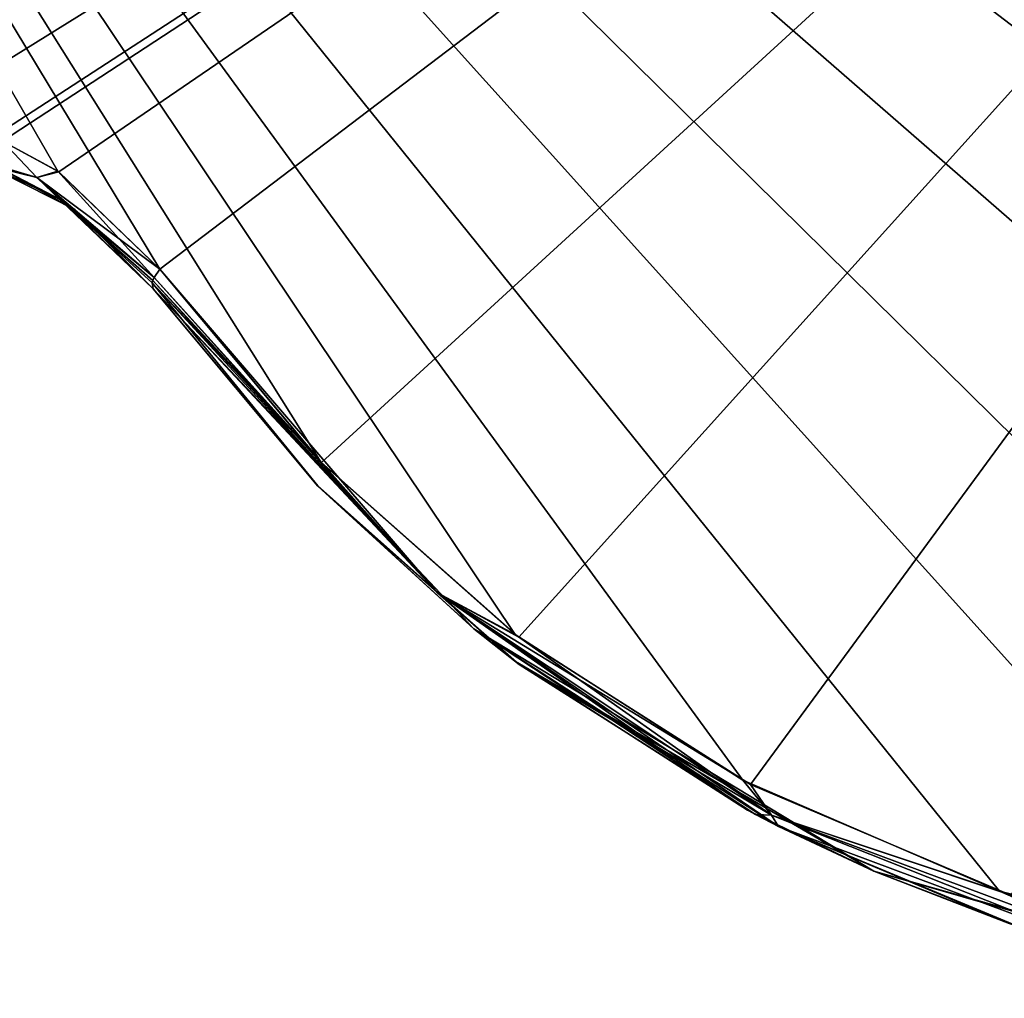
# Model space of a CAD drawing. Header units: millimetres. Extents: x -125 to 125, y -46 to 12.
# Tile 31 of 256: x -77.49 to -74.65, y -40.89 to -38.07. Entities that reach past the tile are written whole.
import ezdxf

# ---------------------------------------------------------------- set-up
doc = ezdxf.new("R2010")
doc.units = ezdxf.units.MM
doc.header["$LTSCALE"] = 26.699852
for name, color, linetype in [('143', 7, 'CONTINUOUS'), ('156', 7, 'CONTINUOUS'), ('182', 7, 'CONTINUOUS'), ('183', 7, 'CONTINUOUS'), ('273', 7, 'CONTINUOUS'), ('274', 7, 'CONTINUOUS'), ('297', 7, 'CONTINUOUS'), ('298', 7, 'CONTINUOUS')]:
    doc.layers.add(name, color=color, linetype=linetype)

msp = doc.modelspace()

# ---------------------------------------------------------------- linework, layer by layer
at = {"layer": '143', "linetype": 'CONTINUOUS'}
for points in [[(-77.1043, -38.846, -30.6818), (-76.1813, -39.8249, -30.6818), (-77.1043, -38.846, -22.3005), (-77.1043, -38.846, -30.6818)], [(-76.1813, -39.8249, -30.6818), (-77.1043, -38.846, -18.7243), (-77.1043, -38.846, -22.3005), (-76.1813, -39.8249, -30.6818)], [(-76.1813, -39.8249, -18.7243), (-77.1043, -38.846, -18.7243), (-76.1813, -39.8249, -30.6818), (-76.1813, -39.8249, -18.7243)], [(-77.1043, -38.846, -18.7243), (-76.1813, -39.8249, -18.7243), (-77.1043, -38.846, -10.343), (-77.1043, -38.846, -18.7243)], [(-76.1813, -39.8249, -30.6818), (-77.1043, -38.846, -30.6818), (-76.1813, -39.8249, -42.6393), (-76.1813, -39.8249, -30.6818)], [(-76.1813, -39.8249, -42.6393), (-77.1043, -38.846, -42.6393), (-76.1813, -39.8249, -54.5968), (-76.1813, -39.8249, -42.6393)], [(-77.1043, -38.846, -42.6393), (-76.1813, -39.8249, -42.6393), (-77.1043, -38.846, -34.258), (-77.1043, -38.846, -42.6393)], [(-76.1813, -39.8249, -42.6393), (-77.1043, -38.846, -30.6818), (-77.1043, -38.846, -34.258), (-76.1813, -39.8249, -42.6393)], [(-76.1813, -39.8249, -6.7667), (-77.1043, -38.846, 5.1908), (-77.1043, -38.846, 1.6146), (-76.1813, -39.8249, -6.7667)], [(-76.1813, -39.8249, 5.1908), (-77.1043, -38.846, 5.1908), (-76.1813, -39.8249, -6.7667), (-76.1813, -39.8249, 5.1908)], [(-77.1043, -38.846, 5.1908), (-76.1813, -39.8249, 5.1908), (-77.1043, -38.846, 13.5721), (-77.1043, -38.846, 5.1908)], [(-76.1813, -39.8249, -18.7243), (-77.1043, -38.846, -6.7667), (-77.1043, -38.846, -10.343), (-76.1813, -39.8249, -18.7243)], [(-76.1813, -39.8249, -6.7667), (-77.1043, -38.846, -6.7667), (-76.1813, -39.8249, -18.7243), (-76.1813, -39.8249, -6.7667)], [(-77.1043, -38.846, -6.7667), (-76.1813, -39.8249, -6.7667), (-77.1043, -38.846, 1.6146), (-77.1043, -38.846, -6.7667)], [(-76.1813, -39.8249, -54.5968), (-77.1043, -38.846, -42.6393), (-77.1043, -38.846, -46.2155), (-76.1813, -39.8249, -54.5968)], [(-76.1813, -39.8249, -90.4694), (-77.1043, -38.846, -78.5118), (-77.1043, -38.846, -82.0881), (-76.1813, -39.8249, -90.4694)], [(-76.1813, -39.8249, -78.5118), (-77.1043, -38.846, -78.5118), (-76.1813, -39.8249, -90.4694), (-76.1813, -39.8249, -78.5118)], [(-77.1043, -38.846, -78.5118), (-76.1813, -39.8249, -78.5118), (-77.1043, -38.846, -70.1305), (-77.1043, -38.846, -78.5118)], [(-77.1043, -38.846, -97.2627), (-76.6305, -39.4141, -97.6163), (-77.1043, -38.846, -94.0456), (-77.1043, -38.846, -97.2627)], [(-76.6305, -39.4141, -97.6163), (-77.1043, -38.846, -90.4694), (-77.1043, -38.846, -94.0456), (-76.6305, -39.4141, -97.6163)], [(-76.1813, -39.8249, -90.4694), (-77.1043, -38.846, -90.4694), (-76.6305, -39.4141, -97.6163), (-76.1813, -39.8249, -90.4694)], [(-77.1043, -38.846, -90.4694), (-76.1813, -39.8249, -90.4694), (-77.1043, -38.846, -82.0881), (-77.1043, -38.846, -90.4694)], [(-76.1813, -39.8249, -66.5543), (-77.1043, -38.846, -54.5968), (-77.1043, -38.846, -58.173), (-76.1813, -39.8249, -66.5543)], [(-76.1813, -39.8249, -54.5968), (-77.1043, -38.846, -54.5968), (-76.1813, -39.8249, -66.5543), (-76.1813, -39.8249, -54.5968)], [(-77.1043, -38.846, -54.5968), (-76.1813, -39.8249, -54.5968), (-77.1043, -38.846, -46.2155), (-77.1043, -38.846, -54.5968)], [(-76.1813, -39.8249, -78.5118), (-77.1043, -38.846, -66.5543), (-77.1043, -38.846, -70.1305), (-76.1813, -39.8249, -78.5118)], [(-76.1813, -39.8249, -66.5543), (-77.1043, -38.846, -66.5543), (-76.1813, -39.8249, -78.5118), (-76.1813, -39.8249, -66.5543)], [(-77.1043, -38.846, -66.5543), (-76.1813, -39.8249, -66.5543), (-77.1043, -38.846, -58.173), (-77.1043, -38.846, -66.5543)], [(-77.1043, -38.846, 76.9359), (-76.1813, -39.8249, 76.9359), (-77.1043, -38.846, 85.3172), (-77.1043, -38.846, 76.9359)], [(-76.1813, -39.8249, 76.9359), (-77.1043, -38.846, 88.8934), (-77.1043, -38.846, 85.3172), (-76.1813, -39.8249, 76.9359)], [(-77.1043, -38.846, 97.2627), (-76.1813, -39.8249, 88.8934), (-76.6312, -39.4135, 97.6158), (-77.1043, -38.846, 97.2627)], [(-76.1813, -39.8249, 76.9359), (-77.1043, -38.846, 76.9359), (-76.1813, -39.8249, 64.9784), (-76.1813, -39.8249, 76.9359)], [(-76.1813, -39.8249, 64.9784), (-77.1043, -38.846, 64.9784), (-76.1813, -39.8249, 53.0208), (-76.1813, -39.8249, 64.9784)], [(-77.1043, -38.846, 64.9784), (-76.1813, -39.8249, 64.9784), (-77.1043, -38.846, 73.3597), (-77.1043, -38.846, 64.9784)], [(-76.1813, -39.8249, 64.9784), (-77.1043, -38.846, 76.9359), (-77.1043, -38.846, 73.3597), (-76.1813, -39.8249, 64.9784)], [(-76.1813, -39.8249, 88.8934), (-77.1043, -38.846, 88.8934), (-76.1813, -39.8249, 76.9359), (-76.1813, -39.8249, 88.8934)], [(-77.1043, -38.846, 88.8934), (-76.1813, -39.8249, 88.8934), (-77.1043, -38.846, 97.2627), (-77.1043, -38.846, 88.8934)], [(-76.1813, -39.8249, 53.0208), (-77.1043, -38.846, 64.9784), (-77.1043, -38.846, 61.4021), (-76.1813, -39.8249, 53.0208)], [(-76.1813, -39.8249, 17.1483), (-77.1043, -38.846, 29.1058), (-77.1043, -38.846, 25.5296), (-76.1813, -39.8249, 17.1483)], [(-76.1813, -39.8249, 29.1058), (-77.1043, -38.846, 29.1058), (-76.1813, -39.8249, 17.1483), (-76.1813, -39.8249, 29.1058)], [(-77.1043, -38.846, 29.1058), (-76.1813, -39.8249, 29.1058), (-77.1043, -38.846, 37.4871), (-77.1043, -38.846, 29.1058)], [(-76.1813, -39.8249, 5.1908), (-77.1043, -38.846, 17.1483), (-77.1043, -38.846, 13.5721), (-76.1813, -39.8249, 5.1908)], [(-76.1813, -39.8249, 17.1483), (-77.1043, -38.846, 17.1483), (-76.1813, -39.8249, 5.1908), (-76.1813, -39.8249, 17.1483)], [(-77.1043, -38.846, 17.1483), (-76.1813, -39.8249, 17.1483), (-77.1043, -38.846, 25.5296), (-77.1043, -38.846, 17.1483)], [(-76.1813, -39.8249, 41.0633), (-77.1043, -38.846, 53.0208), (-77.1043, -38.846, 49.4446), (-76.1813, -39.8249, 41.0633)], [(-76.1813, -39.8249, 53.0208), (-77.1043, -38.846, 53.0208), (-76.1813, -39.8249, 41.0633), (-76.1813, -39.8249, 53.0208)], [(-77.1043, -38.846, 53.0208), (-76.1813, -39.8249, 53.0208), (-77.1043, -38.846, 61.4021), (-77.1043, -38.846, 53.0208)], [(-76.1813, -39.8249, 29.1058), (-77.1043, -38.846, 41.0633), (-77.1043, -38.846, 37.4871), (-76.1813, -39.8249, 29.1058)], [(-76.1813, -39.8249, 41.0633), (-77.1043, -38.846, 41.0633), (-76.1813, -39.8249, 29.1058), (-76.1813, -39.8249, 41.0633)], [(-77.1043, -38.846, 41.0633), (-76.1813, -39.8249, 41.0633), (-77.1043, -38.846, 49.4446), (-77.1043, -38.846, 41.0633)], [(-76.6312, -39.4135, 97.6158), (-76.1813, -39.8249, 88.8934), (-76.0617, -39.9186, 98.04), (-76.6312, -39.4135, 97.6158)], [(-76.051, -39.9268, -98.048), (-76.1813, -39.8249, -90.4694), (-76.6305, -39.4141, -97.6163), (-76.051, -39.9268, -98.048)], [(-75.0307, -40.5223, -30.6818), (-76.1813, -39.8249, -30.6818), (-75.0307, -40.5223, -42.6393), (-75.0307, -40.5223, -30.6818)], [(-75.0307, -40.5223, -30.6818), (-76.1813, -39.8249, -18.7243), (-76.1813, -39.8249, -30.6818), (-75.0307, -40.5223, -30.6818)], [(-75.0307, -40.5223, -54.5968), (-76.1813, -39.8249, -42.6393), (-76.1813, -39.8249, -54.5968), (-75.0307, -40.5223, -54.5968)], [(-75.0307, -40.5223, -42.6393), (-76.1813, -39.8249, -42.6393), (-75.0307, -40.5223, -54.5968), (-75.0307, -40.5223, -42.6393)], [(-75.0307, -40.5223, -42.6393), (-76.1813, -39.8249, -30.6818), (-76.1813, -39.8249, -42.6393), (-75.0307, -40.5223, -42.6393)], [(-75.0307, -40.5223, -6.7667), (-76.1813, -39.8249, 5.1908), (-76.1813, -39.8249, -6.7667), (-75.0307, -40.5223, -6.7667)], [(-75.0307, -40.5223, 5.1908), (-76.1813, -39.8249, 5.1908), (-75.0307, -40.5223, -6.7667), (-75.0307, -40.5223, 5.1908)], [(-75.0307, -40.5223, -6.7667), (-76.1813, -39.8249, -6.7667), (-75.0307, -40.5223, -18.7243), (-75.0307, -40.5223, -6.7667)], [(-75.0307, -40.5223, -18.7243), (-76.1813, -39.8249, -18.7243), (-75.0307, -40.5223, -30.6818), (-75.0307, -40.5223, -18.7243)], [(-75.0307, -40.5223, -18.7243), (-76.1813, -39.8249, -6.7667), (-76.1813, -39.8249, -18.7243), (-75.0307, -40.5223, -18.7243)], [(-75.0307, -40.5223, -90.4694), (-76.1813, -39.8249, -78.5118), (-76.1813, -39.8249, -90.4694), (-75.0307, -40.5223, -90.4694)], [(-75.0307, -40.5223, -78.5118), (-76.1813, -39.8249, -78.5118), (-75.0307, -40.5223, -90.4694), (-75.0307, -40.5223, -78.5118)], [(-75.3712, -40.3588, -98.5514), (-76.1813, -39.8249, -90.4694), (-76.051, -39.9268, -98.048), (-75.3712, -40.3588, -98.5514)], [(-75.3049, -40.3931, -98.6003), (-76.1813, -39.8249, -90.4694), (-75.3712, -40.3588, -98.5514), (-75.3049, -40.3931, -98.6003)], [(-75.0307, -40.5223, -90.4694), (-76.1813, -39.8249, -90.4694), (-75.3049, -40.3931, -98.6003), (-75.0307, -40.5223, -90.4694)], [(-75.0307, -40.5223, -66.5543), (-76.1813, -39.8249, -54.5968), (-76.1813, -39.8249, -66.5543), (-75.0307, -40.5223, -66.5543)], [(-75.0307, -40.5223, -54.5968), (-76.1813, -39.8249, -54.5968), (-75.0307, -40.5223, -66.5543), (-75.0307, -40.5223, -54.5968)], [(-75.0307, -40.5223, -78.5118), (-76.1813, -39.8249, -66.5543), (-76.1813, -39.8249, -78.5118), (-75.0307, -40.5223, -78.5118)], [(-75.0307, -40.5223, -66.5543), (-76.1813, -39.8249, -66.5543), (-75.0307, -40.5223, -78.5118), (-75.0307, -40.5223, -66.5543)], [(-75.0307, -40.5223, 76.9359), (-76.1813, -39.8249, 76.9359), (-75.0307, -40.5223, 64.9784), (-75.0307, -40.5223, 76.9359)], [(-75.0307, -40.5223, 76.9359), (-76.1813, -39.8249, 88.8934), (-76.1813, -39.8249, 76.9359), (-75.0307, -40.5223, 76.9359)], [(-75.0307, -40.5223, 53.0208), (-76.1813, -39.8249, 64.9784), (-76.1813, -39.8249, 53.0208), (-75.0307, -40.5223, 53.0208)], [(-75.0307, -40.5223, 64.9784), (-76.1813, -39.8249, 64.9784), (-75.0307, -40.5223, 53.0208), (-75.0307, -40.5223, 64.9784)], [(-75.0307, -40.5223, 64.9784), (-76.1813, -39.8249, 76.9359), (-76.1813, -39.8249, 64.9784), (-75.0307, -40.5223, 64.9784)], [(-75.0307, -40.5223, 88.8934), (-76.1813, -39.8249, 88.8934), (-75.0307, -40.5223, 76.9359), (-75.0307, -40.5223, 88.8934)], [(-76.1813, -39.8249, 88.8934), (-75.0307, -40.5223, 88.8934), (-76.0617, -39.9186, 98.04), (-76.1813, -39.8249, 88.8934)], [(-75.0307, -40.5223, 17.1483), (-76.1813, -39.8249, 29.1058), (-76.1813, -39.8249, 17.1483), (-75.0307, -40.5223, 17.1483)], [(-75.0307, -40.5223, 29.1058), (-76.1813, -39.8249, 29.1058), (-75.0307, -40.5223, 17.1483), (-75.0307, -40.5223, 29.1058)], [(-75.0307, -40.5223, 5.1908), (-76.1813, -39.8249, 17.1483), (-76.1813, -39.8249, 5.1908), (-75.0307, -40.5223, 5.1908)], [(-75.0307, -40.5223, 17.1483), (-76.1813, -39.8249, 17.1483), (-75.0307, -40.5223, 5.1908), (-75.0307, -40.5223, 17.1483)], [(-75.0307, -40.5223, 41.0633), (-76.1813, -39.8249, 53.0208), (-76.1813, -39.8249, 41.0633), (-75.0307, -40.5223, 41.0633)], [(-75.0307, -40.5223, 53.0208), (-76.1813, -39.8249, 53.0208), (-75.0307, -40.5223, 41.0633), (-75.0307, -40.5223, 53.0208)], [(-75.0307, -40.5223, 29.1058), (-76.1813, -39.8249, 41.0633), (-76.1813, -39.8249, 29.1058), (-75.0307, -40.5223, 29.1058)], [(-75.0307, -40.5223, 41.0633), (-76.1813, -39.8249, 41.0633), (-75.0307, -40.5223, 29.1058), (-75.0307, -40.5223, 41.0633)], [(-76.0617, -39.9186, 98.04), (-75.0307, -40.5223, 88.8934), (-75.3938, -40.3468, 98.5347), (-76.0617, -39.9186, 98.04)], [(-75.3938, -40.3468, 98.5347), (-75.0307, -40.5223, 88.8934), (-75.305, -40.3931, 98.6002), (-75.3938, -40.3468, 98.5347)], [(-75.305, -40.3931, 98.6002), (-75.0307, -40.5223, 88.8934), (-74.6407, -40.6727, 99.0877), (-75.305, -40.3931, 98.6002)], [(-74.607, -40.684, -99.1124), (-75.0307, -40.5223, -90.4694), (-75.3049, -40.3931, -98.6003), (-74.607, -40.684, -99.1124)], [(-73.7358, -40.8876, -42.6393), (-75.0307, -40.5223, -30.6818), (-75.0307, -40.5223, -42.6393), (-73.7358, -40.8876, -42.6393)], [(-73.7358, -40.8876, -30.6818), (-75.0307, -40.5223, -30.6818), (-73.7358, -40.8876, -42.6393), (-73.7358, -40.8876, -30.6818)], [(-73.7358, -40.8876, -54.5968), (-75.0307, -40.5223, -42.6393), (-75.0307, -40.5223, -54.5968), (-73.7358, -40.8876, -54.5968)], [(-73.7358, -40.8876, -42.6393), (-75.0307, -40.5223, -42.6393), (-73.7358, -40.8876, -54.5968), (-73.7358, -40.8876, -42.6393)], [(-73.7358, -40.8876, -6.7667), (-75.0307, -40.5223, -6.7667), (-73.7358, -40.8876, -18.7243), (-73.7358, -40.8876, -6.7667)], [(-73.7358, -40.8876, -6.7667), (-75.0307, -40.5223, 5.1908), (-75.0307, -40.5223, -6.7667), (-73.7358, -40.8876, -6.7667)], [(-73.7358, -40.8876, -30.6818), (-75.0307, -40.5223, -18.7243), (-75.0307, -40.5223, -30.6818), (-73.7358, -40.8876, -30.6818)], [(-73.7358, -40.8876, -18.7243), (-75.0307, -40.5223, -18.7243), (-73.7358, -40.8876, -30.6818), (-73.7358, -40.8876, -18.7243)], [(-73.7358, -40.8876, -18.7243), (-75.0307, -40.5223, -6.7667), (-75.0307, -40.5223, -18.7243), (-73.7358, -40.8876, -18.7243)], [(-73.7358, -40.8876, -90.4694), (-75.0307, -40.5223, -78.5118), (-75.0307, -40.5223, -90.4694), (-73.7358, -40.8876, -90.4694)], [(-73.7358, -40.8876, -78.5118), (-75.0307, -40.5223, -78.5118), (-73.7358, -40.8876, -90.4694), (-73.7358, -40.8876, -78.5118)], [(-73.7856, -40.8803, -99.7088), (-75.0307, -40.5223, -90.4694), (-74.607, -40.684, -99.1124), (-73.7856, -40.8803, -99.7088)], [(-73.7358, -40.8876, -90.4694), (-75.0307, -40.5223, -90.4694), (-73.7856, -40.8803, -99.7088), (-73.7358, -40.8876, -90.4694)], [(-73.7358, -40.8876, -66.5543), (-75.0307, -40.5223, -54.5968), (-75.0307, -40.5223, -66.5543), (-73.7358, -40.8876, -66.5543)], [(-73.7358, -40.8876, -54.5968), (-75.0307, -40.5223, -54.5968), (-73.7358, -40.8876, -66.5543), (-73.7358, -40.8876, -54.5968)], [(-73.7358, -40.8876, -78.5118), (-75.0307, -40.5223, -66.5543), (-75.0307, -40.5223, -78.5118), (-73.7358, -40.8876, -78.5118)], [(-73.7358, -40.8876, -66.5543), (-75.0307, -40.5223, -66.5543), (-73.7358, -40.8876, -78.5118), (-73.7358, -40.8876, -66.5543)], [(-73.7358, -40.8876, 5.1908), (-75.0307, -40.5223, 5.1908), (-73.7358, -40.8876, -6.7667), (-73.7358, -40.8876, 5.1908)], [(-73.7358, -40.8876, 64.9784), (-75.0307, -40.5223, 76.9359), (-75.0307, -40.5223, 64.9784), (-73.7358, -40.8876, 64.9784)], [(-73.7358, -40.8876, 76.9359), (-75.0307, -40.5223, 76.9359), (-73.7358, -40.8876, 64.9784), (-73.7358, -40.8876, 76.9359)], [(-73.7358, -40.8876, 53.0208), (-75.0307, -40.5223, 64.9784), (-75.0307, -40.5223, 53.0208), (-73.7358, -40.8876, 53.0208)], [(-73.7358, -40.8876, 64.9784), (-75.0307, -40.5223, 64.9784), (-73.7358, -40.8876, 53.0208), (-73.7358, -40.8876, 64.9784)], [(-73.7358, -40.8876, 76.9359), (-75.0307, -40.5223, 88.8934), (-75.0307, -40.5223, 76.9359), (-73.7358, -40.8876, 76.9359)], [(-73.7358, -40.8876, 88.8934), (-75.0307, -40.5223, 88.8934), (-73.7358, -40.8876, 76.9359), (-73.7358, -40.8876, 88.8934)], [(-75.0307, -40.5223, 88.8934), (-73.7358, -40.8876, 88.8934), (-74.6407, -40.6727, 99.0877), (-75.0307, -40.5223, 88.8934)], [(-73.7358, -40.8876, 17.1483), (-75.0307, -40.5223, 29.1058), (-75.0307, -40.5223, 17.1483), (-73.7358, -40.8876, 17.1483)], [(-73.7358, -40.8876, 29.1058), (-75.0307, -40.5223, 29.1058), (-73.7358, -40.8876, 17.1483), (-73.7358, -40.8876, 29.1058)], [(-73.7358, -40.8876, 5.1908), (-75.0307, -40.5223, 17.1483), (-75.0307, -40.5223, 5.1908), (-73.7358, -40.8876, 5.1908)], [(-73.7358, -40.8876, 17.1483), (-75.0307, -40.5223, 17.1483), (-73.7358, -40.8876, 5.1908), (-73.7358, -40.8876, 17.1483)], [(-73.7358, -40.8876, 41.0633), (-75.0307, -40.5223, 53.0208), (-75.0307, -40.5223, 41.0633), (-73.7358, -40.8876, 41.0633)], [(-73.7358, -40.8876, 53.0208), (-75.0307, -40.5223, 53.0208), (-73.7358, -40.8876, 41.0633), (-73.7358, -40.8876, 53.0208)], [(-73.7358, -40.8876, 29.1058), (-75.0307, -40.5223, 41.0633), (-75.0307, -40.5223, 29.1058), (-73.7358, -40.8876, 29.1058)], [(-73.7358, -40.8876, 41.0633), (-75.0307, -40.5223, 41.0633), (-73.7358, -40.8876, 29.1058), (-73.7358, -40.8876, 41.0633)]]:
    msp.add_3dface(points, dxfattribs=at)
at = {"layer": '156', "linetype": 'CONTINUOUS'}
for points in [[(-77.3292, -38.6193, 49.4446), (-77.6139, -38.4751, 49.4446), (-77.3292, -38.6193, 37.4871), (-77.3292, -38.6193, 49.4446)], [(-77.3292, -38.6193, 37.4871), (-77.6139, -38.4751, 49.4446), (-77.6139, -38.4751, 37.4871), (-77.3292, -38.6193, 37.4871)], [(-77.3292, -38.6193, 37.4871), (-77.6139, -38.4751, 37.4871), (-77.3292, -38.6193, 25.5296), (-77.3292, -38.6193, 37.4871)], [(-77.3292, -38.6193, 49.4446), (-77.6139, -38.4751, 61.4021), (-77.6139, -38.4751, 49.4446), (-77.3292, -38.6193, 49.4446)], [(-77.3292, -38.6193, -10.343), (-77.6139, -38.4751, -10.343), (-77.3292, -38.6193, -22.3005), (-77.3292, -38.6193, -10.343)], [(-77.3292, -38.6193, 1.6146), (-77.6139, -38.4751, 1.6146), (-77.3292, -38.6193, -10.343), (-77.3292, -38.6193, 1.6146)], [(-77.3292, -38.6193, 13.5721), (-77.6139, -38.4751, 25.5296), (-77.6139, -38.4751, 13.5721), (-77.3292, -38.6193, 13.5721)], [(-77.3292, -38.6193, -10.343), (-77.6139, -38.4751, 1.6146), (-77.6139, -38.4751, -10.343), (-77.3292, -38.6193, -10.343)], [(-77.3292, -38.6193, 1.6146), (-77.6139, -38.4751, 13.5721), (-77.6139, -38.4751, 1.6146), (-77.3292, -38.6193, 1.6146)], [(-77.3292, -38.6193, 25.5296), (-77.6139, -38.4751, 37.4871), (-77.6139, -38.4751, 25.5296), (-77.3292, -38.6193, 25.5296)], [(-77.3292, -38.6193, 13.5721), (-77.6139, -38.4751, 13.5721), (-77.3292, -38.6193, 1.6146), (-77.3292, -38.6193, 13.5721)], [(-77.3292, -38.6193, 25.5296), (-77.6139, -38.4751, 25.5296), (-77.3292, -38.6193, 13.5721), (-77.3292, -38.6193, 25.5296)], [(-77.3292, -38.6193, -46.2155), (-77.6139, -38.4751, -46.2155), (-77.3292, -38.6193, -58.173), (-77.3292, -38.6193, -46.2155)], [(-77.3292, -38.6193, -82.0881), (-77.6139, -38.4751, -70.1305), (-77.6139, -38.4751, -82.0881), (-77.3292, -38.6193, -82.0881)], [(-77.3292, -38.6193, -82.0881), (-77.6139, -38.4751, -82.0881), (-77.3292, -38.6193, -94.0456), (-77.3292, -38.6193, -82.0881)], [(-77.3292, -38.6193, -94.0456), (-77.6139, -38.4751, -82.0881), (-77.6139, -38.4751, -94.0456), (-77.3292, -38.6193, -94.0456)], [(-77.3292, -38.6193, -70.1305), (-77.6139, -38.4751, -58.173), (-77.6139, -38.4751, -70.1305), (-77.3292, -38.6193, -70.1305)], [(-77.3292, -38.6193, -58.173), (-77.6139, -38.4751, -58.173), (-77.3292, -38.6193, -70.1305), (-77.3292, -38.6193, -58.173)], [(-77.3292, -38.6193, -70.1305), (-77.6139, -38.4751, -70.1305), (-77.3292, -38.6193, -82.0881), (-77.3292, -38.6193, -70.1305)], [(-77.3292, -38.6193, -58.173), (-77.6139, -38.4751, -46.2155), (-77.6139, -38.4751, -58.173), (-77.3292, -38.6193, -58.173)], [(-77.3292, -38.6193, -34.258), (-77.6139, -38.4751, -22.3005), (-77.6139, -38.4751, -34.258), (-77.3292, -38.6193, -34.258)], [(-77.3292, -38.6193, -22.3005), (-77.6139, -38.4751, -22.3005), (-77.3292, -38.6193, -34.258), (-77.3292, -38.6193, -22.3005)], [(-77.3292, -38.6193, -22.3005), (-77.6139, -38.4751, -10.343), (-77.6139, -38.4751, -22.3005), (-77.3292, -38.6193, -22.3005)], [(-77.3292, -38.6193, -94.0456), (-77.6139, -38.4751, -94.0456), (-77.3689, -38.5918, -97.0378), (-77.3292, -38.6193, -94.0456)], [(-77.3689, -38.5918, -97.0378), (-77.6139, -38.4751, -94.0456), (-77.5414, -38.5013, -96.8885), (-77.3689, -38.5918, -97.0378)], [(-77.3292, -38.6193, -46.2155), (-77.6139, -38.4751, -34.258), (-77.6139, -38.4751, -46.2155), (-77.3292, -38.6193, -46.2155)], [(-77.3292, -38.6193, -34.258), (-77.6139, -38.4751, -34.258), (-77.3292, -38.6193, -46.2155), (-77.3292, -38.6193, -34.258)], [(-77.3292, -38.6193, 73.3597), (-77.6139, -38.4751, 85.3172), (-77.6139, -38.4751, 73.3597), (-77.3292, -38.6193, 73.3597)], [(-77.3292, -38.6193, 85.3172), (-77.6139, -38.4751, 85.3172), (-77.3292, -38.6193, 73.3597), (-77.3292, -38.6193, 85.3172)], [(-77.3292, -38.6193, 61.4021), (-77.6139, -38.4751, 61.4021), (-77.3292, -38.6193, 49.4446), (-77.3292, -38.6193, 61.4021)], [(-77.3292, -38.6193, 61.4021), (-77.6139, -38.4751, 73.3597), (-77.6139, -38.4751, 61.4021), (-77.3292, -38.6193, 61.4021)], [(-77.3292, -38.6193, 73.3597), (-77.6139, -38.4751, 73.3597), (-77.3292, -38.6193, 61.4021), (-77.3292, -38.6193, 73.3597)], [(-77.6139, -38.4751, 85.3172), (-77.3292, -38.6193, 85.3172), (-77.5484, -38.4985, 96.8825), (-77.6139, -38.4751, 85.3172)], [(-77.5484, -38.4985, 96.8825), (-77.3292, -38.6193, 85.3172), (-77.3712, -38.5904, 97.0359), (-77.5484, -38.4985, 96.8825)], [(-77.1043, -38.846, 88.8934), (-77.1043, -38.846, 97.2627), (-77.3712, -38.5904, 97.0359), (-77.1043, -38.846, 88.8934)], [(-77.1043, -38.846, 85.3172), (-77.1043, -38.846, 88.8934), (-77.3712, -38.5904, 97.0359), (-77.1043, -38.846, 85.3172)], [(-77.3292, -38.6193, 85.3172), (-77.1043, -38.846, 85.3172), (-77.3712, -38.5904, 97.0359), (-77.3292, -38.6193, 85.3172)], [(-77.1043, -38.846, -97.2627), (-77.3292, -38.6193, -94.0456), (-77.3689, -38.5918, -97.0378), (-77.1043, -38.846, -97.2627)], [(-77.1043, -38.846, -10.343), (-77.3292, -38.6193, 1.6146), (-77.3292, -38.6193, -10.343), (-77.1043, -38.846, -10.343)], [(-77.1043, -38.846, -18.7243), (-77.1043, -38.846, -10.343), (-77.3292, -38.6193, -10.343), (-77.1043, -38.846, -18.7243)], [(-77.1043, -38.846, -22.3005), (-77.1043, -38.846, -18.7243), (-77.3292, -38.6193, -10.343), (-77.1043, -38.846, -22.3005)], [(-77.1043, -38.846, 25.5296), (-77.3292, -38.6193, 37.4871), (-77.3292, -38.6193, 25.5296), (-77.1043, -38.846, 25.5296)], [(-77.1043, -38.846, 13.5721), (-77.1043, -38.846, 17.1483), (-77.3292, -38.6193, 25.5296), (-77.1043, -38.846, 13.5721)], [(-77.1043, -38.846, 13.5721), (-77.3292, -38.6193, 25.5296), (-77.3292, -38.6193, 13.5721), (-77.1043, -38.846, 13.5721)], [(-77.1043, -38.846, 17.1483), (-77.1043, -38.846, 25.5296), (-77.3292, -38.6193, 25.5296), (-77.1043, -38.846, 17.1483)], [(-77.1043, -38.846, 1.6146), (-77.1043, -38.846, 5.1908), (-77.3292, -38.6193, 13.5721), (-77.1043, -38.846, 1.6146)], [(-77.1043, -38.846, 5.1908), (-77.1043, -38.846, 13.5721), (-77.3292, -38.6193, 13.5721), (-77.1043, -38.846, 5.1908)], [(-77.1043, -38.846, 1.6146), (-77.3292, -38.6193, 13.5721), (-77.3292, -38.6193, 1.6146), (-77.1043, -38.846, 1.6146)], [(-77.1043, -38.846, -10.343), (-77.1043, -38.846, -6.7667), (-77.3292, -38.6193, 1.6146), (-77.1043, -38.846, -10.343)], [(-77.1043, -38.846, -6.7667), (-77.1043, -38.846, 1.6146), (-77.3292, -38.6193, 1.6146), (-77.1043, -38.846, -6.7667)], [(-77.1043, -38.846, 41.0633), (-77.1043, -38.846, 49.4446), (-77.3292, -38.6193, 49.4446), (-77.1043, -38.846, 41.0633)], [(-77.1043, -38.846, 73.3597), (-77.3292, -38.6193, 85.3172), (-77.3292, -38.6193, 73.3597), (-77.1043, -38.846, 73.3597)], [(-77.1043, -38.846, 61.4021), (-77.1043, -38.846, 64.9784), (-77.3292, -38.6193, 73.3597), (-77.1043, -38.846, 61.4021)], [(-77.1043, -38.846, 64.9784), (-77.1043, -38.846, 73.3597), (-77.3292, -38.6193, 73.3597), (-77.1043, -38.846, 64.9784)], [(-77.1043, -38.846, 37.4871), (-77.1043, -38.846, 41.0633), (-77.3292, -38.6193, 49.4446), (-77.1043, -38.846, 37.4871)], [(-77.1043, -38.846, 53.0208), (-77.1043, -38.846, 61.4021), (-77.3292, -38.6193, 61.4021), (-77.1043, -38.846, 53.0208)], [(-77.1043, -38.846, 49.4446), (-77.1043, -38.846, 53.0208), (-77.3292, -38.6193, 61.4021), (-77.1043, -38.846, 49.4446)], [(-77.1043, -38.846, 61.4021), (-77.3292, -38.6193, 73.3597), (-77.3292, -38.6193, 61.4021), (-77.1043, -38.846, 61.4021)], [(-77.1043, -38.846, 49.4446), (-77.3292, -38.6193, 61.4021), (-77.3292, -38.6193, 49.4446), (-77.1043, -38.846, 49.4446)], [(-77.1043, -38.846, 29.1058), (-77.1043, -38.846, 37.4871), (-77.3292, -38.6193, 37.4871), (-77.1043, -38.846, 29.1058)], [(-77.1043, -38.846, 25.5296), (-77.1043, -38.846, 29.1058), (-77.3292, -38.6193, 37.4871), (-77.1043, -38.846, 25.5296)], [(-77.1043, -38.846, 37.4871), (-77.3292, -38.6193, 49.4446), (-77.3292, -38.6193, 37.4871), (-77.1043, -38.846, 37.4871)], [(-77.1043, -38.846, 73.3597), (-77.1043, -38.846, 76.9359), (-77.3292, -38.6193, 85.3172), (-77.1043, -38.846, 73.3597)], [(-77.1043, -38.846, 76.9359), (-77.1043, -38.846, 85.3172), (-77.3292, -38.6193, 85.3172), (-77.1043, -38.846, 76.9359)], [(-77.1043, -38.846, -82.0881), (-77.1043, -38.846, -78.5118), (-77.3292, -38.6193, -70.1305), (-77.1043, -38.846, -82.0881)], [(-77.1043, -38.846, -70.1305), (-77.3292, -38.6193, -58.173), (-77.3292, -38.6193, -70.1305), (-77.1043, -38.846, -70.1305)], [(-77.1043, -38.846, -90.4694), (-77.1043, -38.846, -82.0881), (-77.3292, -38.6193, -82.0881), (-77.1043, -38.846, -90.4694)], [(-77.1043, -38.846, -94.0456), (-77.1043, -38.846, -90.4694), (-77.3292, -38.6193, -82.0881), (-77.1043, -38.846, -94.0456)], [(-77.1043, -38.846, -82.0881), (-77.3292, -38.6193, -70.1305), (-77.3292, -38.6193, -82.0881), (-77.1043, -38.846, -82.0881)], [(-77.1043, -38.846, -97.2627), (-77.1043, -38.846, -94.0456), (-77.3292, -38.6193, -94.0456), (-77.1043, -38.846, -97.2627)], [(-77.1043, -38.846, -94.0456), (-77.3292, -38.6193, -82.0881), (-77.3292, -38.6193, -94.0456), (-77.1043, -38.846, -94.0456)], [(-77.1043, -38.846, -78.5118), (-77.1043, -38.846, -70.1305), (-77.3292, -38.6193, -70.1305), (-77.1043, -38.846, -78.5118)], [(-77.1043, -38.846, -42.6393), (-77.1043, -38.846, -34.258), (-77.3292, -38.6193, -34.258), (-77.1043, -38.846, -42.6393)], [(-77.1043, -38.846, -46.2155), (-77.1043, -38.846, -42.6393), (-77.3292, -38.6193, -34.258), (-77.1043, -38.846, -46.2155)], [(-77.1043, -38.846, -34.258), (-77.3292, -38.6193, -22.3005), (-77.3292, -38.6193, -34.258), (-77.1043, -38.846, -34.258)], [(-77.1043, -38.846, -30.6818), (-77.1043, -38.846, -22.3005), (-77.3292, -38.6193, -22.3005), (-77.1043, -38.846, -30.6818)], [(-77.1043, -38.846, -34.258), (-77.1043, -38.846, -30.6818), (-77.3292, -38.6193, -22.3005), (-77.1043, -38.846, -34.258)], [(-77.1043, -38.846, -22.3005), (-77.3292, -38.6193, -10.343), (-77.3292, -38.6193, -22.3005), (-77.1043, -38.846, -22.3005)], [(-77.1043, -38.846, -58.173), (-77.1043, -38.846, -54.5968), (-77.3292, -38.6193, -46.2155), (-77.1043, -38.846, -58.173)], [(-77.1043, -38.846, -46.2155), (-77.3292, -38.6193, -34.258), (-77.3292, -38.6193, -46.2155), (-77.1043, -38.846, -46.2155)], [(-77.1043, -38.846, -66.5543), (-77.1043, -38.846, -58.173), (-77.3292, -38.6193, -58.173), (-77.1043, -38.846, -66.5543)], [(-77.1043, -38.846, -58.173), (-77.3292, -38.6193, -46.2155), (-77.3292, -38.6193, -58.173), (-77.1043, -38.846, -58.173)], [(-77.1043, -38.846, -70.1305), (-77.1043, -38.846, -66.5543), (-77.3292, -38.6193, -58.173), (-77.1043, -38.846, -70.1305)], [(-77.1043, -38.846, -54.5968), (-77.1043, -38.846, -46.2155), (-77.3292, -38.6193, -46.2155), (-77.1043, -38.846, -54.5968)]]:
    msp.add_3dface(points, dxfattribs=at)
at = {"layer": '182', "color": 7, "linetype": 'CONTINUOUS'}
for points in [[(-79.9765, -33.9986, -95.0891), (-70.7759, -33.9986, -102.1223), (-78.4593, -38.4391, -96.2449), (-79.9765, -33.9986, -95.0891)], [(-78.4593, -38.4391, -96.2449), (-70.7759, -33.9986, -102.1223), (-78.2426, -38.3613, -96.4228), (-78.4593, -38.4391, -96.2449)], [(-78.2426, -38.3613, -96.4228), (-70.7759, -33.9986, -102.1223), (-78.0115, -38.33, -96.6105), (-78.2426, -38.3613, -96.4228)], [(-78.0115, -38.33, -96.6105), (-70.7759, -33.9986, -102.1223), (-77.7814, -38.3477, -96.7955), (-78.0115, -38.33, -96.6105)], [(-77.7814, -38.3477, -96.7955), (-70.7759, -33.9986, -102.1223), (-77.5663, -38.4104, -96.9666), (-77.7814, -38.3477, -96.7955)], [(-77.5663, -38.4104, -96.9666), (-70.7759, -33.9986, -102.1223), (-77.5388, -38.422, -96.9883), (-77.5663, -38.4104, -96.9666)], [(-77.5388, -38.422, -96.9883), (-70.7759, -33.9986, -102.1223), (-77.3763, -38.51, -97.116), (-77.5388, -38.422, -96.9883)], [(-77.3763, -38.51, -97.116), (-70.7759, -33.9986, -102.1223), (-77.0851, -38.7895, -97.3411), (-77.3763, -38.51, -97.116)], [(-77.0851, -38.7895, -97.3411), (-70.7759, -33.9986, -102.1223), (-76.6204, -39.3463, -97.695), (-77.0851, -38.7895, -97.3411)], [(-76.6204, -39.3463, -97.695), (-70.7759, -33.9986, -102.1223), (-76.052, -39.8487, -98.127), (-76.6204, -39.3463, -97.695)], [(-76.052, -39.8487, -98.127), (-70.7759, -33.9986, -102.1223), (-75.3853, -40.2721, -98.6308), (-76.052, -39.8487, -98.127)], [(-75.3853, -40.2721, -98.6308), (-70.7759, -33.9986, -102.1223), (-74.6357, -40.5908, -99.1923), (-75.3853, -40.2721, -98.6308)]]:
    msp.add_3dface(points, dxfattribs=at)
at = {"layer": '183', "color": 7, "linetype": 'CONTINUOUS'}
for points in [[(-76.621, -39.3457, 97.6945), (-76.0625, -39.8407, 98.119), (-79.9791, -33.9986, 95.0869), (-76.621, -39.3457, 97.6945)], [(-76.0625, -39.8407, 98.119), (-75.4074, -40.2603, 98.6142), (-79.9791, -33.9986, 95.0869), (-76.0625, -39.8407, 98.119)], [(-75.4074, -40.2603, 98.6142), (-74.6688, -40.5797, 99.1676), (-79.9791, -33.9986, 95.0869), (-75.4074, -40.2603, 98.6142)], [(-74.6688, -40.5797, 99.1676), (-73.8695, -40.7771, 99.7602), (-79.9791, -33.9986, 95.0869), (-74.6688, -40.5797, 99.1676)], [(-73.8695, -40.7771, 99.7602), (-73.0397, -40.838, 100.368), (-79.9791, -33.9986, 95.0869), (-73.8695, -40.7771, 99.7602)], [(-73.0397, -40.838, 100.368), (-72.2133, -40.7581, 100.9659), (-79.9791, -33.9986, 95.0869), (-73.0397, -40.838, 100.368)], [(-79.9791, -33.9986, 95.0869), (-71.4232, -40.5441, 101.5309), (-70.7787, -33.9986, 102.1203), (-79.9791, -33.9986, 95.0869)], [(-72.2133, -40.7581, 100.9659), (-71.4232, -40.5441, 101.5309), (-79.9791, -33.9986, 95.0869), (-72.2133, -40.7581, 100.9659)], [(-77.0851, -38.7895, 97.3411), (-76.621, -39.3457, 97.6945), (-79.9791, -33.9986, 95.0869), (-77.0851, -38.7895, 97.3411)], [(-77.5387, -38.422, 96.9884), (-77.3788, -38.5084, 97.1141), (-79.9791, -33.9986, 95.0869), (-77.5387, -38.422, 96.9884)], [(-77.3788, -38.5084, 97.1141), (-77.0851, -38.7895, 97.3411), (-79.9791, -33.9986, 95.0869), (-77.3788, -38.5084, 97.1141)]]:
    msp.add_3dface(points, dxfattribs=at)
at = {"layer": '273', "linetype": 'CONTINUOUS'}
for points in [[(-77.0851, -38.7895, -97.3411), (-76.6204, -39.3463, -97.695), (-77.102, -38.8142, -97.3181), (-77.0851, -38.7895, -97.3411)], [(-76.6204, -39.3463, -97.695), (-77.1072, -38.829, -97.2977), (-77.1054, -38.8222, -97.3078), (-76.6204, -39.3463, -97.695)], [(-77.102, -38.8142, -97.3181), (-76.6204, -39.3463, -97.695), (-77.1054, -38.8222, -97.3078), (-77.102, -38.8142, -97.3181)], [(-76.2859, -39.7213, -97.9232), (-77.1043, -38.846, -97.2627), (-77.1072, -38.829, -97.2977), (-76.2859, -39.7213, -97.9232)], [(-76.6204, -39.3463, -97.695), (-76.2859, -39.7213, -97.9232), (-77.1072, -38.829, -97.2977), (-76.6204, -39.3463, -97.695)], [(-76.6305, -39.4141, -97.6163), (-77.1043, -38.846, -97.2627), (-76.2859, -39.7213, -97.9232), (-76.6305, -39.4141, -97.6163)], [(-76.6204, -39.3463, -97.695), (-76.052, -39.8487, -98.127), (-76.2859, -39.7213, -97.9232), (-76.6204, -39.3463, -97.695)], [(-76.051, -39.9268, -98.048), (-76.6305, -39.4141, -97.6163), (-76.2859, -39.7213, -97.9232), (-76.051, -39.9268, -98.048)], [(-75.3853, -40.2721, -98.6308), (-75.3251, -40.3608, -98.6502), (-76.2859, -39.7213, -97.9232), (-75.3853, -40.2721, -98.6308)], [(-76.052, -39.8487, -98.127), (-75.3853, -40.2721, -98.6308), (-76.2859, -39.7213, -97.9232), (-76.052, -39.8487, -98.127)], [(-75.3251, -40.3608, -98.6502), (-76.051, -39.9268, -98.048), (-76.2859, -39.7213, -97.9232), (-75.3251, -40.3608, -98.6502)], [(-75.3712, -40.3588, -98.5514), (-76.051, -39.9268, -98.048), (-75.3251, -40.3608, -98.6502), (-75.3712, -40.3588, -98.5514)], [(-75.3853, -40.2721, -98.6308), (-74.6357, -40.5908, -99.1923), (-75.3251, -40.3608, -98.6502), (-75.3853, -40.2721, -98.6308)], [(-75.3049, -40.3931, -98.6003), (-75.3712, -40.3588, -98.5514), (-75.3251, -40.3608, -98.6502), (-75.3049, -40.3931, -98.6003)], [(-74.2782, -40.7512, -99.4323), (-74.2531, -40.7857, -99.3862), (-75.3251, -40.3608, -98.6502), (-74.2782, -40.7512, -99.4323)], [(-74.6357, -40.5908, -99.1923), (-74.2782, -40.7512, -99.4323), (-75.3251, -40.3608, -98.6502), (-74.6357, -40.5908, -99.1923)], [(-74.2531, -40.7857, -99.3862), (-75.3049, -40.3931, -98.6003), (-75.3251, -40.3608, -98.6502), (-74.2531, -40.7857, -99.3862)], [(-74.607, -40.684, -99.1124), (-75.3049, -40.3931, -98.6003), (-74.2531, -40.7857, -99.3862), (-74.607, -40.684, -99.1124)]]:
    msp.add_3dface(points, dxfattribs=at)
at = {"layer": '274', "linetype": 'CONTINUOUS'}
for points in [[(-77.4392, -38.5259, -97.044), (-77.7369, -38.4443, -96.7176), (-77.8261, -38.4109, -96.7171), (-77.4392, -38.5259, -97.044)], [(-77.5388, -38.422, -96.9883), (-77.4392, -38.5259, -97.044), (-77.8261, -38.4109, -96.7171), (-77.5388, -38.422, -96.9883)], [(-77.5388, -38.422, -96.9883), (-77.3763, -38.51, -97.116), (-77.4392, -38.5259, -97.044), (-77.5388, -38.422, -96.9883)], [(-77.5414, -38.5013, -96.8885), (-77.7369, -38.4443, -96.7176), (-77.4392, -38.5259, -97.044), (-77.5414, -38.5013, -96.8885)], [(-77.3689, -38.5918, -97.0378), (-77.5414, -38.5013, -96.8885), (-77.4392, -38.5259, -97.044), (-77.3689, -38.5918, -97.0378)], [(-77.3763, -38.51, -97.116), (-77.0851, -38.7895, -97.3411), (-77.4392, -38.5259, -97.044), (-77.3763, -38.51, -97.116)], [(-77.102, -38.8142, -97.3181), (-77.3689, -38.5918, -97.0378), (-77.4392, -38.5259, -97.044), (-77.102, -38.8142, -97.3181)], [(-77.0851, -38.7895, -97.3411), (-77.102, -38.8142, -97.3181), (-77.4392, -38.5259, -97.044), (-77.0851, -38.7895, -97.3411)], [(-77.1043, -38.846, -97.2627), (-77.3689, -38.5918, -97.0378), (-77.1072, -38.829, -97.2977), (-77.1043, -38.846, -97.2627)], [(-77.3689, -38.5918, -97.0378), (-77.102, -38.8142, -97.3181), (-77.1054, -38.8222, -97.3078), (-77.3689, -38.5918, -97.0378)], [(-77.1072, -38.829, -97.2977), (-77.3689, -38.5918, -97.0378), (-77.1054, -38.8222, -97.3078), (-77.1072, -38.829, -97.2977)]]:
    msp.add_3dface(points, dxfattribs=at)
at = {"layer": '297', "linetype": 'CONTINUOUS'}
for points in [[(-77.8261, -38.4109, 96.7171), (-77.5484, -38.4985, 96.8825), (-77.4392, -38.5259, 97.044), (-77.8261, -38.4109, 96.7171)], [(-77.5387, -38.422, 96.9884), (-77.8261, -38.4109, 96.7171), (-77.4392, -38.5259, 97.044), (-77.5387, -38.422, 96.9884)], [(-77.3788, -38.5084, 97.1141), (-77.5387, -38.422, 96.9884), (-77.4392, -38.5259, 97.044), (-77.3788, -38.5084, 97.1141)], [(-77.5484, -38.4985, 96.8825), (-77.3712, -38.5904, 97.0359), (-77.4392, -38.5259, 97.044), (-77.5484, -38.4985, 96.8825)], [(-77.3788, -38.5084, 97.1141), (-77.4392, -38.5259, 97.044), (-77.102, -38.8142, 97.3181), (-77.3788, -38.5084, 97.1141)], [(-77.0851, -38.7895, 97.3411), (-77.3788, -38.5084, 97.1141), (-77.102, -38.8142, 97.3181), (-77.0851, -38.7895, 97.3411)], [(-77.4392, -38.5259, 97.044), (-77.1043, -38.846, 97.2627), (-77.1072, -38.829, 97.2977), (-77.4392, -38.5259, 97.044)], [(-77.3712, -38.5904, 97.0359), (-77.1043, -38.846, 97.2627), (-77.4392, -38.5259, 97.044), (-77.3712, -38.5904, 97.0359)], [(-77.102, -38.8142, 97.3181), (-77.4392, -38.5259, 97.044), (-77.1054, -38.8222, 97.3078), (-77.102, -38.8142, 97.3181)], [(-77.1054, -38.8222, 97.3078), (-77.4392, -38.5259, 97.044), (-77.1072, -38.829, 97.2977), (-77.1054, -38.8222, 97.3078)]]:
    msp.add_3dface(points, dxfattribs=at)
at = {"layer": '298', "linetype": 'CONTINUOUS'}
for points in [[(-77.0851, -38.7895, 97.3411), (-77.102, -38.8142, 97.3181), (-76.2859, -39.7213, 97.9232), (-77.0851, -38.7895, 97.3411)], [(-76.621, -39.3457, 97.6945), (-77.0851, -38.7895, 97.3411), (-76.2859, -39.7213, 97.9232), (-76.621, -39.3457, 97.6945)], [(-77.1054, -38.8222, 97.3078), (-77.1072, -38.829, 97.2977), (-76.2859, -39.7213, 97.9232), (-77.1054, -38.8222, 97.3078)], [(-77.102, -38.8142, 97.3181), (-77.1054, -38.8222, 97.3078), (-76.2859, -39.7213, 97.9232), (-77.102, -38.8142, 97.3181)], [(-77.1043, -38.846, 97.2627), (-76.6312, -39.4135, 97.6158), (-77.1072, -38.829, 97.2977), (-77.1043, -38.846, 97.2627)], [(-77.1072, -38.829, 97.2977), (-76.6312, -39.4135, 97.6158), (-76.2859, -39.7213, 97.9232), (-77.1072, -38.829, 97.2977)], [(-76.0625, -39.8407, 98.119), (-76.621, -39.3457, 97.6945), (-76.2859, -39.7213, 97.9232), (-76.0625, -39.8407, 98.119)], [(-76.6312, -39.4135, 97.6158), (-76.0617, -39.9186, 98.04), (-76.2859, -39.7213, 97.9232), (-76.6312, -39.4135, 97.6158)], [(-76.0625, -39.8407, 98.119), (-76.2859, -39.7213, 97.9232), (-75.3251, -40.3608, 98.6502), (-76.0625, -39.8407, 98.119)], [(-76.0617, -39.9186, 98.04), (-75.3938, -40.3468, 98.5347), (-76.2859, -39.7213, 97.9232), (-76.0617, -39.9186, 98.04)], [(-76.2859, -39.7213, 97.9232), (-75.305, -40.3931, 98.6002), (-75.3251, -40.3608, 98.6502), (-76.2859, -39.7213, 97.9232)], [(-75.3938, -40.3468, 98.5347), (-75.305, -40.3931, 98.6002), (-76.2859, -39.7213, 97.9232), (-75.3938, -40.3468, 98.5347)], [(-75.4074, -40.2603, 98.6142), (-76.0625, -39.8407, 98.119), (-75.3251, -40.3608, 98.6502), (-75.4074, -40.2603, 98.6142)], [(-74.6688, -40.5797, 99.1676), (-75.4074, -40.2603, 98.6142), (-75.3251, -40.3608, 98.6502), (-74.6688, -40.5797, 99.1676)], [(-75.3251, -40.3608, 98.6502), (-74.2533, -40.7857, 99.3861), (-74.2782, -40.7512, 99.4323), (-75.3251, -40.3608, 98.6502)], [(-74.6688, -40.5797, 99.1676), (-75.3251, -40.3608, 98.6502), (-74.2782, -40.7512, 99.4323), (-74.6688, -40.5797, 99.1676)], [(-75.305, -40.3931, 98.6002), (-74.2533, -40.7857, 99.3861), (-75.3251, -40.3608, 98.6502), (-75.305, -40.3931, 98.6002)], [(-75.305, -40.3931, 98.6002), (-74.6407, -40.6727, 99.0877), (-74.2533, -40.7857, 99.3861), (-75.305, -40.3931, 98.6002)], [(-73.8695, -40.7771, 99.7602), (-74.6688, -40.5797, 99.1676), (-74.2782, -40.7512, 99.4323), (-73.8695, -40.7771, 99.7602)]]:
    msp.add_3dface(points, dxfattribs=at)

doc.saveas('drawing.dxf')
